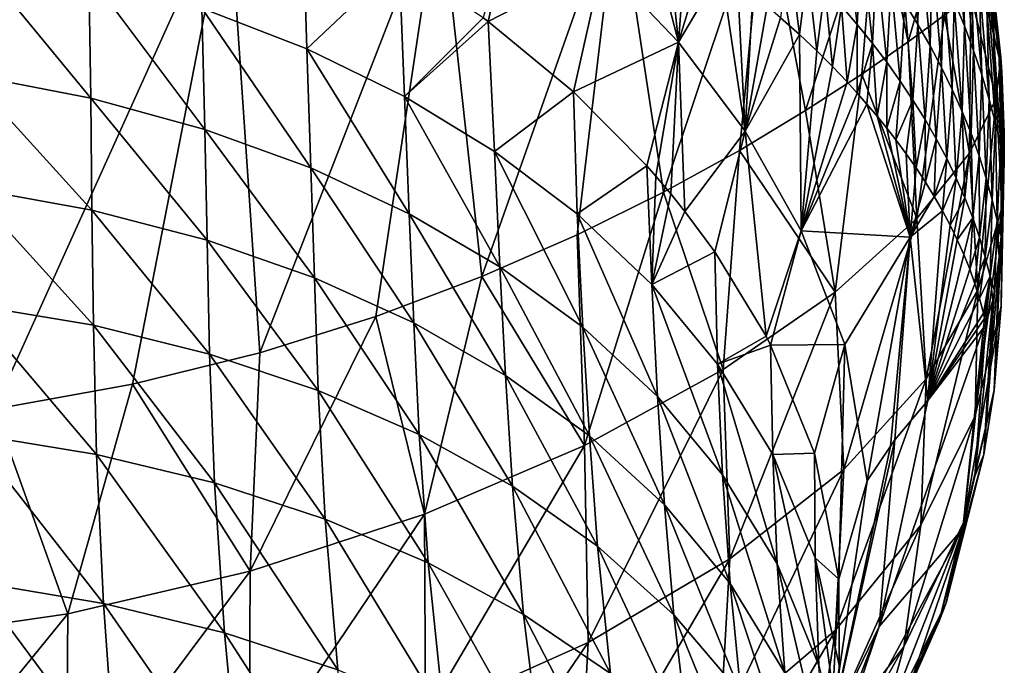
# Model space of a CAD drawing. Header units: millimetres. Extents: x -110 to 119, y -127 to 212.
# Tile 18 of 186: x 3.9 to 15.69, y -60.19 to -52.46. Entities that reach past the tile are written whole.
import ezdxf

# ---------------------------------------------------------------- set-up
doc = ezdxf.new("R2010")
doc.units = ezdxf.units.MM
doc.header["$LTSCALE"] = 26.699852
for name, color, linetype in [('100', 7, 'CONTINUOUS'), ('102', 7, 'CONTINUOUS'), ('103', 7, 'CONTINUOUS'), ('96', 7, 'CONTINUOUS'), ('97', 7, 'CONTINUOUS'), ('98', 7, 'CONTINUOUS'), ('99', 7, 'CONTINUOUS')]:
    doc.layers.add(name, color=color, linetype=linetype)

msp = doc.modelspace()

# ---------------------------------------------------------------- linework, layer by layer
at = {"layer": '100', "color": 7, "linetype": 'CONTINUOUS', "true_color": 0xa2afbf}
for points in [[(15.091, -52.24, 3.965), (15.211, -52.532, 3.54), (15.056, -51.024, 3.25), (15.091, -52.24, 3.965)], [(15.056, -51.024, 3.25), (15.211, -52.532, 3.54), (15.176, -51.345, 2.842), (15.056, -51.024, 3.25)], [(14.499, -52.261, 6.716), (14.655, -52.516, 6.279), (14.521, -51.101, 5.659), (14.499, -52.261, 6.716)], [(14.521, -51.101, 5.659), (14.655, -52.516, 6.279), (14.676, -51.381, 5.237), (14.521, -51.101, 5.659)], [(13.739, -52.297, 9.763), (13.929, -52.518, 9.318), (13.786, -51.266, 8.443), (13.739, -52.297, 9.763)], [(13.786, -51.266, 8.443), (13.929, -52.518, 9.318), (13.979, -51.511, 8.015), (13.786, -51.266, 8.443)], [(14.655, -52.516, 6.279), (14.801, -52.773, 5.84), (14.676, -51.381, 5.237), (14.655, -52.516, 6.279)], [(14.676, -51.381, 5.237), (14.801, -52.773, 5.84), (14.824, -51.665, 4.813), (14.676, -51.381, 5.237)], [(15.211, -52.532, 3.54), (15.321, -52.826, 3.114), (15.176, -51.345, 2.842), (15.211, -52.532, 3.54)], [(15.176, -51.345, 2.842), (15.321, -52.826, 3.114), (15.288, -51.669, 2.434), (15.176, -51.345, 2.842)], [(15.481, -52.316, 1.609), (15.561, -52.63, 1.185), (15.403, -51.31, 1.159), (15.481, -52.316, 1.609)], [(15.403, -51.31, 1.159), (15.561, -52.63, 1.185), (15.476, -51.628, 0.763), (15.403, -51.31, 1.159)], [(13.929, -52.518, 9.318), (14.11, -52.742, 8.871), (13.979, -51.511, 8.015), (13.929, -52.518, 9.318)], [(13.979, -51.511, 8.015), (14.11, -52.742, 8.871), (14.161, -51.759, 7.584), (13.979, -51.511, 8.015)], [(15.561, -52.63, 1.185), (15.626, -52.917, 0.739), (15.476, -51.628, 0.763), (15.561, -52.63, 1.185)], [(15.476, -51.628, 0.763), (15.626, -52.917, 0.739), (15.526, -51.868, 0.381), (15.476, -51.628, 0.763)], [(13.011, -52.435, 12.672), (13.237, -52.637, 12.192), (13.115, -51.644, 11.077), (13.011, -52.435, 12.672)], [(13.115, -51.644, 11.077), (13.237, -52.637, 12.192), (13.332, -51.859, 10.642), (13.115, -51.644, 11.077)], [(14.801, -52.773, 5.84), (14.939, -53.032, 5.401), (14.824, -51.665, 4.813), (14.801, -52.773, 5.84)], [(14.824, -51.665, 4.813), (14.939, -53.032, 5.401), (14.962, -51.951, 4.389), (14.824, -51.665, 4.813)], [(15.321, -52.826, 3.114), (15.42, -53.12, 2.687), (15.288, -51.669, 2.434), (15.321, -52.826, 3.114)], [(15.288, -51.669, 2.434), (15.42, -53.12, 2.687), (15.39, -51.994, 2.024), (15.288, -51.669, 2.434)], [(13.237, -52.637, 12.192), (13.444, -52.833, 11.728), (13.332, -51.859, 10.642), (13.237, -52.637, 12.192)], [(13.332, -51.859, 10.642), (13.444, -52.833, 11.728), (13.541, -52.077, 10.204), (13.332, -51.859, 10.642)], [(14.11, -52.742, 8.871), (14.281, -52.967, 8.421), (14.161, -51.759, 7.584), (14.11, -52.742, 8.871)], [(14.161, -51.759, 7.584), (14.281, -52.967, 8.421), (14.335, -52.009, 7.151), (14.161, -51.759, 7.584)], [(15.626, -52.917, 0.739), (15.661, -53.082, 0.229), (15.526, -51.868, 0.381), (15.626, -52.917, 0.739)], [(15.526, -51.868, 0.381), (15.661, -53.082, 0.229), (15.649, -52.906, 0.164), (15.526, -51.868, 0.381)], [(15.546, -51.967), (15.526, -51.868, 0.381), (15.649, -52.906, 0.164), (15.546, -51.967)], [(14.939, -53.032, 5.401), (15.066, -53.294, 4.96), (14.962, -51.951, 4.389), (14.939, -53.032, 5.401)], [(14.962, -51.951, 4.389), (15.066, -53.294, 4.96), (15.091, -52.24, 3.965), (14.962, -51.951, 4.389)], [(13.444, -52.833, 11.728), (13.632, -53.021, 11.282), (13.541, -52.077, 10.204), (13.444, -52.833, 11.728)], [(13.541, -52.077, 10.204), (13.632, -53.021, 11.282), (13.739, -52.297, 9.763), (13.541, -52.077, 10.204)], [(14.281, -52.967, 8.421), (14.443, -53.194, 7.969), (14.335, -52.009, 7.151), (14.281, -52.967, 8.421)], [(14.335, -52.009, 7.151), (14.443, -53.194, 7.969), (14.499, -52.261, 6.716), (14.335, -52.009, 7.151)], [(15.42, -53.12, 2.687), (15.509, -53.413, 2.255), (15.39, -51.994, 2.024), (15.42, -53.12, 2.687)], [(15.39, -51.994, 2.024), (15.509, -53.413, 2.255), (15.481, -52.316, 1.609), (15.39, -51.994, 2.024)], [(13.632, -53.021, 11.282), (13.806, -53.204, 10.847), (13.739, -52.297, 9.763), (13.632, -53.021, 11.282)], [(13.739, -52.297, 9.763), (13.806, -53.204, 10.847), (13.929, -52.518, 9.318), (13.739, -52.297, 9.763)], [(14.443, -53.194, 7.969), (14.596, -53.422, 7.514), (14.499, -52.261, 6.716), (14.443, -53.194, 7.969)], [(14.499, -52.261, 6.716), (14.596, -53.422, 7.514), (14.655, -52.516, 6.279), (14.499, -52.261, 6.716)], [(15.066, -53.294, 4.96), (15.184, -53.558, 4.518), (15.091, -52.24, 3.965), (15.066, -53.294, 4.96)], [(15.091, -52.24, 3.965), (15.184, -53.558, 4.518), (15.211, -52.532, 3.54), (15.091, -52.24, 3.965)], [(15.509, -53.413, 2.255), (15.585, -53.699, 1.815), (15.481, -52.316, 1.609), (15.509, -53.413, 2.255)], [(15.481, -52.316, 1.609), (15.585, -53.699, 1.815), (15.561, -52.63, 1.185), (15.481, -52.316, 1.609)], [(13.806, -53.204, 10.847), (13.929, -53.339, 10.527), (13.929, -52.518, 9.318), (13.806, -53.204, 10.847)], [(13.929, -52.518, 9.318), (13.929, -53.339, 10.527), (14.11, -52.742, 8.871), (13.929, -52.518, 9.318)], [(14.596, -53.422, 7.514), (14.74, -53.653, 7.058), (14.655, -52.516, 6.279), (14.596, -53.422, 7.514)], [(14.655, -52.516, 6.279), (14.74, -53.653, 7.058), (14.801, -52.773, 5.84), (14.655, -52.516, 6.279)], [(15.184, -53.558, 4.518), (15.291, -53.823, 4.075), (15.211, -52.532, 3.54), (15.184, -53.558, 4.518)], [(15.211, -52.532, 3.54), (15.291, -53.823, 4.075), (15.321, -52.826, 3.114), (15.211, -52.532, 3.54)], [(15.585, -53.699, 1.815), (15.648, -53.966, 1.36), (15.561, -52.63, 1.185), (15.585, -53.699, 1.815)], [(15.561, -52.63, 1.185), (15.648, -53.966, 1.36), (15.626, -52.917, 0.739), (15.561, -52.63, 1.185)], [(13.929, -53.339, 10.527), (14.045, -53.471, 10.214), (14.11, -52.742, 8.871), (13.929, -53.339, 10.527)], [(14.045, -53.471, 10.214), (14.166, -53.613, 9.874), (14.11, -52.742, 8.871), (14.045, -53.471, 10.214)], [(14.11, -52.742, 8.871), (14.166, -53.613, 9.874), (14.281, -52.967, 8.421), (14.11, -52.742, 8.871)], [(14.74, -53.653, 7.058), (14.875, -53.885, 6.6), (14.801, -52.773, 5.84), (14.74, -53.653, 7.058)], [(14.801, -52.773, 5.84), (14.875, -53.885, 6.6), (14.939, -53.032, 5.401), (14.801, -52.773, 5.84)], [(15.291, -53.823, 4.075), (15.387, -54.089, 3.63), (15.321, -52.826, 3.114), (15.291, -53.823, 4.075)], [(15.321, -52.826, 3.114), (15.387, -54.089, 3.63), (15.42, -53.12, 2.687), (15.321, -52.826, 3.114)], [(15.648, -53.966, 1.36), (15.689, -54.134, 0.85), (15.626, -52.917, 0.739), (15.648, -53.966, 1.36)], [(15.626, -52.917, 0.739), (15.689, -54.134, 0.85), (15.689, -53.933, 0.7), (15.626, -52.917, 0.739)], [(15.661, -53.082, 0.229), (15.626, -52.917, 0.739), (15.688, -53.804, 0.612), (15.661, -53.082, 0.229)], [(15.688, -53.804, 0.612), (15.626, -52.917, 0.739), (15.689, -53.933, 0.7), (15.688, -53.804, 0.612)], [(14.166, -53.613, 9.874), (14.281, -53.756, 9.536), (14.281, -52.967, 8.421), (14.166, -53.613, 9.874)], [(14.281, -52.967, 8.421), (14.281, -53.756, 9.536), (14.443, -53.194, 7.969), (14.281, -52.967, 8.421)], [(14.875, -53.885, 6.6), (15, -54.119, 6.141), (14.939, -53.032, 5.401), (14.875, -53.885, 6.6)], [(14.939, -53.032, 5.401), (15, -54.119, 6.141), (15.066, -53.294, 4.96), (14.939, -53.032, 5.401)], [(15.387, -54.089, 3.63), (15.471, -54.355, 3.182), (15.42, -53.12, 2.687), (15.387, -54.089, 3.63)], [(15.42, -53.12, 2.687), (15.471, -54.355, 3.182), (15.509, -53.413, 2.255), (15.42, -53.12, 2.687)], [(14.281, -53.756, 9.536), (14.39, -53.896, 9.204), (14.443, -53.194, 7.969), (14.281, -53.756, 9.536)], [(14.443, -53.194, 7.969), (14.39, -53.896, 9.204), (14.596, -53.422, 7.514), (14.443, -53.194, 7.969)], [(15, -54.119, 6.141), (15.114, -54.355, 5.679), (15.066, -53.294, 4.96), (15, -54.119, 6.141)], [(15.066, -53.294, 4.96), (15.114, -54.355, 5.679), (15.184, -53.558, 4.518), (15.066, -53.294, 4.96)], [(14.39, -53.896, 9.204), (14.514, -54.064, 8.804), (14.596, -53.422, 7.514), (14.39, -53.896, 9.204)], [(14.514, -54.064, 8.804), (14.633, -54.233, 8.402), (14.596, -53.422, 7.514), (14.514, -54.064, 8.804)], [(14.596, -53.422, 7.514), (14.633, -54.233, 8.402), (14.74, -53.653, 7.058), (14.596, -53.422, 7.514)], [(15.471, -54.355, 3.182), (15.544, -54.615, 2.728), (15.509, -53.413, 2.255), (15.471, -54.355, 3.182)], [(15.509, -53.413, 2.255), (15.544, -54.615, 2.728), (15.585, -53.699, 1.815), (15.509, -53.413, 2.255)], [(15.114, -54.355, 5.679), (15.218, -54.591, 5.217), (15.184, -53.558, 4.518), (15.114, -54.355, 5.679)], [(15.184, -53.558, 4.518), (15.218, -54.591, 5.217), (15.291, -53.823, 4.075), (15.184, -53.558, 4.518)], [(14.633, -54.233, 8.402), (14.745, -54.403, 7.999), (14.74, -53.653, 7.058), (14.633, -54.233, 8.402)], [(14.74, -53.653, 7.058), (14.745, -54.403, 7.999), (14.875, -53.885, 6.6), (14.74, -53.653, 7.058)], [(15.544, -54.615, 2.728), (15.605, -54.863, 2.262), (15.585, -53.699, 1.815), (15.544, -54.615, 2.728)], [(15.585, -53.699, 1.815), (15.605, -54.863, 2.262), (15.648, -53.966, 1.36), (15.585, -53.699, 1.815)], [(15.218, -54.591, 5.217), (15.311, -54.829, 4.752), (15.291, -53.823, 4.075), (15.218, -54.591, 5.217)], [(15.291, -53.823, 4.075), (15.311, -54.829, 4.752), (15.387, -54.089, 3.63), (15.291, -53.823, 4.075)], [(14.745, -54.403, 7.999), (14.851, -54.574, 7.593), (14.875, -53.885, 6.6), (14.745, -54.403, 7.999)], [(14.875, -53.885, 6.6), (14.851, -54.574, 7.593), (15, -54.119, 6.141), (14.875, -53.885, 6.6)], [(15.605, -54.863, 2.262), (15.65, -55.052, 1.767), (15.648, -53.966, 1.36), (15.605, -54.863, 2.262)], [(15.648, -53.966, 1.36), (15.65, -55.052, 1.767), (15.66, -54.917, 1.603), (15.648, -53.966, 1.36)], [(15.689, -54.134, 0.85), (15.648, -53.966, 1.36), (15.677, -54.61, 1.272), (15.689, -54.134, 0.85)], [(15.677, -54.61, 1.272), (15.648, -53.966, 1.36), (15.66, -54.917, 1.603), (15.677, -54.61, 1.272)], [(15.311, -54.829, 4.752), (15.392, -55.066, 4.285), (15.387, -54.089, 3.63), (15.311, -54.829, 4.752)], [(15.387, -54.089, 3.63), (15.392, -55.066, 4.285), (15.471, -54.355, 3.182), (15.387, -54.089, 3.63)], [(14.851, -54.574, 7.593), (14.95, -54.747, 7.183), (15, -54.119, 6.141), (14.851, -54.574, 7.593)], [(15, -54.119, 6.141), (14.95, -54.747, 7.183), (15.114, -54.355, 5.679), (15, -54.119, 6.141)], [(14.95, -54.747, 7.183), (15.042, -54.92, 6.77), (15.114, -54.355, 5.679), (14.95, -54.747, 7.183)], [(15.114, -54.355, 5.679), (15.042, -54.92, 6.77), (15.218, -54.591, 5.217), (15.114, -54.355, 5.679)], [(15.392, -55.066, 4.285), (15.462, -55.301, 3.815), (15.471, -54.355, 3.182), (15.392, -55.066, 4.285)], [(15.471, -54.355, 3.182), (15.462, -55.301, 3.815), (15.544, -54.615, 2.728), (15.471, -54.355, 3.182)], [(15.042, -54.92, 6.77), (15.127, -55.094, 6.357), (15.218, -54.591, 5.217), (15.042, -54.92, 6.77)], [(15.218, -54.591, 5.217), (15.127, -55.094, 6.357), (15.311, -54.829, 4.752), (15.218, -54.591, 5.217)], [(15.462, -55.301, 3.815), (15.521, -55.53, 3.338), (15.544, -54.615, 2.728), (15.462, -55.301, 3.815)], [(15.544, -54.615, 2.728), (15.521, -55.53, 3.338), (15.605, -54.863, 2.262), (15.544, -54.615, 2.728)], [(15.127, -55.094, 6.357), (15.205, -55.269, 5.94), (15.311, -54.829, 4.752), (15.127, -55.094, 6.357)], [(15.205, -55.269, 5.94), (15.275, -55.445, 5.524), (15.311, -54.829, 4.752), (15.205, -55.269, 5.94)], [(15.311, -54.829, 4.752), (15.275, -55.445, 5.524), (15.392, -55.066, 4.285), (15.311, -54.829, 4.752)], [(15.521, -55.53, 3.338), (15.573, -55.702, 2.789), (15.605, -54.863, 2.262), (15.521, -55.53, 3.338)], [(15.626, -55.307, 2.113), (15.605, -54.863, 2.262), (15.573, -55.702, 2.789), (15.626, -55.307, 2.113)], [(15.65, -55.052, 1.767), (15.605, -54.863, 2.262), (15.626, -55.307, 2.113), (15.65, -55.052, 1.767)], [(15.275, -55.445, 5.524), (15.337, -55.62, 5.11), (15.392, -55.066, 4.285), (15.275, -55.445, 5.524)], [(15.392, -55.066, 4.285), (15.337, -55.62, 5.11), (15.462, -55.301, 3.815), (15.392, -55.066, 4.285)], [(15.337, -55.62, 5.11), (15.392, -55.796, 4.696), (15.462, -55.301, 3.815), (15.337, -55.62, 5.11)], [(15.462, -55.301, 3.815), (15.392, -55.796, 4.696), (15.521, -55.53, 3.338), (15.462, -55.301, 3.815)], [(15.392, -55.796, 4.696), (15.439, -55.971, 4.279), (15.521, -55.53, 3.338), (15.392, -55.796, 4.696)], [(15.439, -55.971, 4.279), (15.454, -56.034, 4.13), (15.521, -55.53, 3.338), (15.439, -55.971, 4.279)], [(15.454, -56.034, 4.13), (15.469, -56.096, 3.979), (15.521, -55.53, 3.338), (15.454, -56.034, 4.13)], [(15.521, -55.53, 3.338), (15.469, -56.096, 3.979), (15.551, -55.819, 3.045), (15.521, -55.53, 3.338)], [(15.573, -55.702, 2.789), (15.521, -55.53, 3.338), (15.551, -55.819, 3.045), (15.573, -55.702, 2.789)]]:
    msp.add_3dface(points, dxfattribs=at)
at = {"layer": '102', "color": 7, "linetype": 'CONTINUOUS', "true_color": 0xa2afbf}
for points in [[(15.546, -51.967), (15.591, -53.403, -1.834), (15.481, -52.018, -1.599), (15.546, -51.967)], [(15.546, -51.967), (15.649, -52.906, 0.164), (15.591, -53.403, -1.834), (15.546, -51.967)], [(15.481, -52.018, -1.599), (15.591, -53.403, -1.834), (15.29, -52.167, -3.136), (15.481, -52.018, -1.599)], [(15.29, -52.167, -3.136), (15.273, -54.055, -3.884), (14.975, -52.406, -4.589), (15.29, -52.167, -3.136)], [(15.591, -53.403, -1.834), (15.273, -54.055, -3.884), (15.29, -52.167, -3.136), (15.591, -53.403, -1.834)], [(14.975, -52.406, -4.589), (14.642, -54.839, -5.918), (14.539, -52.724, -5.963), (14.975, -52.406, -4.589)], [(15.273, -54.055, -3.884), (14.642, -54.839, -5.918), (14.975, -52.406, -4.589), (15.273, -54.055, -3.884)], [(14.539, -52.724, -5.963), (14.642, -54.839, -5.918), (13.984, -53.109, -7.246), (14.539, -52.724, -5.963)], [(15.591, -53.403, -1.834), (15.649, -52.906, 0.164), (15.663, -54.7, -1.103), (15.591, -53.403, -1.834)], [(15.649, -52.906, 0.164), (15.661, -53.082, 0.229), (15.663, -54.7, -1.103), (15.649, -52.906, 0.164)], [(13.984, -53.109, -7.246), (13.663, -55.72, -7.843), (13.311, -53.546, -8.437), (13.984, -53.109, -7.246)], [(14.642, -54.839, -5.918), (13.663, -55.72, -7.843), (13.984, -53.109, -7.246), (14.642, -54.839, -5.918)], [(15.661, -53.082, 0.229), (15.688, -53.804, 0.612), (15.663, -54.7, -1.103), (15.661, -53.082, 0.229)], [(15.273, -54.055, -3.884), (15.591, -53.403, -1.834), (15.373, -55.696, -2.954), (15.273, -54.055, -3.884)], [(15.373, -55.696, -2.954), (15.591, -53.403, -1.834), (15.663, -54.7, -1.103), (15.373, -55.696, -2.954)], [(13.311, -53.546, -8.437), (13.663, -55.72, -7.843), (12.52, -54.023, -9.526), (13.311, -53.546, -8.437)], [(15.688, -53.804, 0.612), (15.689, -53.933, 0.7), (15.65, -55.887, -0.1), (15.688, -53.804, 0.612)], [(15.663, -54.7, -1.103), (15.688, -53.804, 0.612), (15.65, -55.887, -0.1), (15.663, -54.7, -1.103)], [(15.689, -53.933, 0.7), (15.689, -54.134, 0.85), (15.65, -55.887, -0.1), (15.689, -53.933, 0.7)], [(12.52, -54.023, -9.526), (12.325, -56.647, -9.56), (11.608, -54.525, -10.516), (12.52, -54.023, -9.526)], [(13.663, -55.72, -7.843), (12.325, -56.647, -9.56), (12.52, -54.023, -9.526), (13.663, -55.72, -7.843)], [(14.642, -54.839, -5.918), (15.273, -54.055, -3.884), (14.755, -56.757, -4.861), (14.642, -54.839, -5.918)], [(14.755, -56.757, -4.861), (15.273, -54.055, -3.884), (15.373, -55.696, -2.954), (14.755, -56.757, -4.861)], [(15.689, -54.134, 0.85), (15.677, -54.61, 1.272), (15.65, -55.887, -0.1), (15.689, -54.134, 0.85)], [(11.608, -54.525, -10.516), (10.664, -57.554, -10.991), (10.577, -55.035, -11.398), (11.608, -54.525, -10.516)], [(12.325, -56.647, -9.56), (10.664, -57.554, -10.991), (11.608, -54.525, -10.516), (12.325, -56.647, -9.56)], [(15.677, -54.61, 1.272), (15.66, -54.917, 1.603), (15.57, -56.892, 1.108), (15.677, -54.61, 1.272)], [(15.65, -55.887, -0.1), (15.677, -54.61, 1.272), (15.57, -56.892, 1.108), (15.65, -55.887, -0.1)], [(15.373, -55.696, -2.954), (15.663, -54.7, -1.103), (15.341, -57.2, -1.69), (15.373, -55.696, -2.954)], [(15.341, -57.2, -1.69), (15.663, -54.7, -1.103), (15.65, -55.887, -0.1), (15.341, -57.2, -1.69)], [(13.663, -55.72, -7.843), (14.642, -54.839, -5.918), (13.768, -57.844, -6.712), (13.663, -55.72, -7.843)], [(13.768, -57.844, -6.712), (14.642, -54.839, -5.918), (14.755, -56.757, -4.861), (13.768, -57.844, -6.712)], [(15.66, -54.917, 1.603), (15.65, -55.052, 1.767), (15.57, -56.892, 1.108), (15.66, -54.917, 1.603)], [(10.577, -55.035, -11.398), (10.664, -57.554, -10.991), (9.433, -55.534, -12.166), (10.577, -55.035, -11.398)], [(15.65, -55.052, 1.767), (15.626, -55.307, 2.113), (15.57, -56.892, 1.108), (15.65, -55.052, 1.767)], [(15.626, -55.307, 2.113), (15.573, -55.702, 2.789), (15.443, -57.662, 2.432), (15.626, -55.307, 2.113)], [(15.57, -56.892, 1.108), (15.626, -55.307, 2.113), (15.443, -57.662, 2.432), (15.57, -56.892, 1.108)], [(9.433, -55.534, -12.166), (8.748, -58.376, -12.094), (8.166, -56.01, -12.822), (9.433, -55.534, -12.166)], [(10.664, -57.554, -10.991), (8.748, -58.376, -12.094), (9.433, -55.534, -12.166), (10.664, -57.554, -10.991)], [(12.325, -56.647, -9.56), (13.663, -55.72, -7.843), (12.404, -58.913, -8.386), (12.325, -56.647, -9.56)], [(12.404, -58.913, -8.386), (13.663, -55.72, -7.843), (13.768, -57.844, -6.712), (12.404, -58.913, -8.386)], [(14.755, -56.757, -4.861), (15.373, -55.696, -2.954), (14.69, -58.508, -3.398), (14.755, -56.757, -4.861)], [(14.69, -58.508, -3.398), (15.373, -55.696, -2.954), (15.341, -57.2, -1.69), (14.69, -58.508, -3.398)], [(15.573, -55.702, 2.789), (15.551, -55.819, 3.045), (15.443, -57.662, 2.432), (15.573, -55.702, 2.789)], [(15.469, -56.096, 3.979), (15.336, -57.922, 3.822), (15.551, -55.819, 3.045), (15.469, -56.096, 3.979)], [(15.551, -55.819, 3.045), (15.336, -57.922, 3.822), (15.443, -57.662, 2.432), (15.551, -55.819, 3.045)], [(15.341, -57.2, -1.69), (15.65, -55.887, -0.1), (15.203, -58.469, -0.17), (15.341, -57.2, -1.69)], [(15.203, -58.469, -0.17), (15.65, -55.887, -0.1), (15.57, -56.892, 1.108), (15.203, -58.469, -0.17)], [(8.748, -58.376, -12.094), (6.661, -59.061, -12.87), (8.166, -56.01, -12.822), (8.748, -58.376, -12.094)], [(8.166, -56.01, -12.822), (6.661, -59.061, -12.87), (6.777, -56.445, -13.361), (8.166, -56.01, -12.822)], [(6.777, -56.445, -13.361), (6.661, -59.061, -12.87), (5.25, -56.823, -13.789), (6.777, -56.445, -13.361)], [(10.664, -57.554, -10.991), (12.325, -56.647, -9.56), (10.709, -59.912, -9.791), (10.664, -57.554, -10.991)], [(10.709, -59.912, -9.791), (12.325, -56.647, -9.56), (12.404, -58.913, -8.386), (10.709, -59.912, -9.791)], [(13.768, -57.844, -6.712), (14.755, -56.757, -4.861), (13.67, -59.767, -5.093), (13.768, -57.844, -6.712)], [(13.67, -59.767, -5.093), (14.755, -56.757, -4.861), (14.69, -58.508, -3.398), (13.67, -59.767, -5.093)], [(5.25, -56.823, -13.789), (4.476, -59.571, -13.365), (3.594, -57.12, -14.098), (5.25, -56.823, -13.789)], [(6.661, -59.061, -12.87), (4.476, -59.571, -13.365), (5.25, -56.823, -13.789), (6.661, -59.061, -12.87)], [(15.203, -58.469, -0.17), (15.57, -56.892, 1.108), (14.992, -59.438, 1.492), (15.203, -58.469, -0.17)], [(14.992, -59.438, 1.492), (15.57, -56.892, 1.108), (15.443, -57.662, 2.432), (14.992, -59.438, 1.492)], [(4.476, -59.571, -13.365), (2.244, -59.893, -13.625), (3.594, -57.12, -14.098), (4.476, -59.571, -13.365)], [(14.69, -58.508, -3.398), (15.341, -57.2, -1.69), (14.487, -59.967, -1.62), (14.69, -58.508, -3.398)], [(14.487, -59.967, -1.62), (15.341, -57.2, -1.69), (15.203, -58.469, -0.17), (14.487, -59.967, -1.62)], [(8.748, -58.376, -12.094), (10.664, -57.554, -10.991), (8.76, -60.788, -10.876), (8.748, -58.376, -12.094)], [(8.76, -60.788, -10.876), (10.664, -57.554, -10.991), (10.709, -59.912, -9.791), (8.76, -60.788, -10.876)], [(15.336, -57.922, 3.822), (14.908, -59.658, 3.342), (15.443, -57.662, 2.432), (15.336, -57.922, 3.822)], [(14.908, -59.658, 3.342), (14.992, -59.438, 1.492), (15.443, -57.662, 2.432), (14.908, -59.658, 3.342)], [(12.404, -58.913, -8.386), (13.768, -57.844, -6.712), (12.289, -60.944, -6.652), (12.404, -58.913, -8.386)], [(12.289, -60.944, -6.652), (13.768, -57.844, -6.712), (13.67, -59.767, -5.093), (12.289, -60.944, -6.652)], [(6.661, -59.061, -12.87), (8.748, -58.376, -12.094), (6.65, -61.495, -11.639), (6.661, -59.061, -12.87)], [(6.65, -61.495, -11.639), (8.748, -58.376, -12.094), (8.76, -60.788, -10.876), (6.65, -61.495, -11.639)], [(14.487, -59.967, -1.62), (15.203, -58.469, -0.17), (14.191, -61.057, 0.327), (14.487, -59.967, -1.62)], [(14.191, -61.057, 0.327), (15.203, -58.469, -0.17), (14.992, -59.438, 1.492), (14.191, -61.057, 0.327)], [(13.67, -59.767, -5.093), (14.69, -58.508, -3.398), (13.419, -61.343, -3.101), (13.67, -59.767, -5.093)], [(13.419, -61.343, -3.101), (14.69, -58.508, -3.398), (14.487, -59.967, -1.62), (13.419, -61.343, -3.101)], [(10.709, -59.912, -9.791), (12.404, -58.913, -8.386), (10.597, -62.004, -7.983), (10.709, -59.912, -9.791)], [(10.597, -62.004, -7.983), (12.404, -58.913, -8.386), (12.289, -60.944, -6.652), (10.597, -62.004, -7.983)], [(4.476, -59.571, -13.365), (6.661, -59.061, -12.87), (4.457, -62.008, -12.124), (4.476, -59.571, -13.365)], [(4.457, -62.008, -12.124), (6.661, -59.061, -12.87), (6.65, -61.495, -11.639), (4.457, -62.008, -12.124)], [(14.908, -59.658, 3.342), (14.122, -61.34, 2.533), (14.992, -59.438, 1.492), (14.908, -59.658, 3.342)], [(14.122, -61.34, 2.533), (14.191, -61.057, 0.327), (14.992, -59.438, 1.492), (14.122, -61.34, 2.533)], [(2.244, -59.893, -13.625), (4.476, -59.571, -13.365), (2.229, -62.322, -12.376), (2.244, -59.893, -13.625)], [(2.229, -62.322, -12.376), (4.476, -59.571, -13.365), (4.457, -62.008, -12.124), (2.229, -62.322, -12.376)], [(12.289, -60.944, -6.652), (13.67, -59.767, -5.093), (12.029, -62.58, -4.495), (12.289, -60.944, -6.652)], [(12.029, -62.58, -4.495), (13.67, -59.767, -5.093), (13.419, -61.343, -3.101), (12.029, -62.58, -4.495)], [(8.76, -60.788, -10.876), (10.709, -59.912, -9.791), (8.665, -62.906, -9.033), (8.76, -60.788, -10.876)], [(8.665, -62.906, -9.033), (10.709, -59.912, -9.791), (10.597, -62.004, -7.983), (8.665, -62.906, -9.033)], [(13.419, -61.343, -3.101), (14.487, -59.967, -1.62), (13.073, -62.484, -0.916), (13.419, -61.343, -3.101)], [(13.073, -62.484, -0.916), (14.487, -59.967, -1.62), (14.191, -61.057, 0.327), (13.073, -62.484, -0.916)]]:
    msp.add_3dface(points, dxfattribs=at)
at = {"layer": '103', "color": 7, "linetype": 'CONTINUOUS', "true_color": 0xa2afbf}
for points in [[(3.594, -57.12, -14.098), (3.451, -50.915, -14.266), (6.402, -50.915, -13.473), (3.594, -57.12, -14.098)], [(5.25, -56.823, -13.789), (3.594, -57.12, -14.098), (6.402, -50.915, -13.473), (5.25, -56.823, -13.789)], [(6.777, -56.445, -13.361), (5.25, -56.823, -13.789), (6.402, -50.915, -13.473), (6.777, -56.445, -13.361)], [(6.777, -56.445, -13.361), (6.402, -50.915, -13.473), (8.928, -50.915, -12.256), (6.777, -56.445, -13.361)], [(8.166, -56.01, -12.822), (6.777, -56.445, -13.361), (8.928, -50.915, -12.256), (8.166, -56.01, -12.822)], [(9.433, -55.534, -12.166), (8.166, -56.01, -12.822), (8.928, -50.915, -12.256), (9.433, -55.534, -12.166)], [(9.433, -55.534, -12.166), (8.928, -50.915, -12.256), (11.061, -50.915, -10.645), (9.433, -55.534, -12.166)], [(10.577, -55.035, -11.398), (9.433, -55.534, -12.166), (11.061, -50.915, -10.645), (10.577, -55.035, -11.398)], [(11.608, -54.525, -10.516), (10.577, -55.035, -11.398), (11.061, -50.915, -10.645), (11.608, -54.525, -10.516)], [(11.608, -54.525, -10.516), (11.061, -50.915, -10.645), (12.813, -50.915, -8.653), (11.608, -54.525, -10.516)], [(12.52, -54.023, -9.526), (11.608, -54.525, -10.516), (12.813, -50.915, -8.653), (12.52, -54.023, -9.526)], [(13.311, -53.546, -8.437), (12.52, -54.023, -9.526), (12.813, -50.915, -8.653), (13.311, -53.546, -8.437)], [(13.311, -53.546, -8.437), (12.813, -50.915, -8.653), (14.158, -50.915, -6.255), (13.311, -53.546, -8.437)], [(13.984, -53.109, -7.246), (13.311, -53.546, -8.437), (14.158, -50.915, -6.255), (13.984, -53.109, -7.246)], [(14.539, -52.724, -5.963), (13.984, -53.109, -7.246), (14.158, -50.915, -6.255), (14.539, -52.724, -5.963)], [(14.539, -52.724, -5.963), (14.158, -50.915, -6.255), (15.053, -50.915, -3.406), (14.539, -52.724, -5.963)], [(14.975, -52.406, -4.589), (14.539, -52.724, -5.963), (15.053, -50.915, -3.406), (14.975, -52.406, -4.589)]]:
    msp.add_3dface(points, dxfattribs=at)
at = {"layer": '96', "color": 7, "linetype": 'CONTINUOUS', "true_color": 0xa2afbf}
for points in [[(15.44, -56.147, 4.289), (15.194, -58.549, 4.118), (15.469, -56.096, 3.979), (15.44, -56.147, 4.289)], [(15.469, -56.096, 3.979), (15.194, -58.549, 4.118), (15.336, -57.922, 3.822), (15.469, -56.096, 3.979)], [(15.194, -58.549, 4.118), (15.44, -56.147, 4.289), (14.192, -59.721, 11.911), (15.194, -58.549, 4.118)], [(14.192, -59.721, 11.911), (15.44, -56.147, 4.289), (14.772, -57.017, 9.613), (14.192, -59.721, 11.911)], [(14.379, -57.49, 12.391), (14.192, -59.721, 11.911), (14.772, -57.017, 9.613), (14.379, -57.49, 12.391)], [(14.192, -59.721, 11.911), (14.379, -57.49, 12.391), (13.617, -60.909, 19.767), (14.192, -59.721, 11.911)], [(13.617, -60.909, 19.767), (14.379, -57.49, 12.391), (14.325, -57.562, 12.797), (13.617, -60.909, 19.767)], [(14.046, -57.98, 15.049), (13.617, -60.909, 19.767), (14.325, -57.562, 12.797), (14.046, -57.98, 15.049)], [(13.709, -59.154, 20.411), (13.617, -60.909, 19.767), (14.046, -57.98, 15.049), (13.709, -59.154, 20.411)], [(15.336, -57.922, 3.822), (15.194, -58.549, 4.118), (14.908, -59.658, 3.342), (15.336, -57.922, 3.822)], [(14.52, -60.539, 3.996), (15.194, -58.549, 4.118), (13.569, -61.556, 11.548), (14.52, -60.539, 3.996)], [(13.569, -61.556, 11.548), (15.194, -58.549, 4.118), (14.192, -59.721, 11.911), (13.569, -61.556, 11.548)], [(15.194, -58.549, 4.118), (14.52, -60.539, 3.996), (14.908, -59.658, 3.342), (15.194, -58.549, 4.118)], [(13.569, -61.556, 11.548), (14.192, -59.721, 11.911), (13.098, -62.56, 19.161), (13.569, -61.556, 11.548)], [(13.098, -62.56, 19.161), (14.192, -59.721, 11.911), (13.183, -62.361, 19.234), (13.098, -62.56, 19.161)], [(13.183, -62.361, 19.234), (14.192, -59.721, 11.911), (13.617, -60.909, 19.767), (13.183, -62.361, 19.234)], [(14.908, -59.658, 3.342), (14.52, -60.539, 3.996), (14.122, -61.34, 2.533), (14.908, -59.658, 3.342)]]:
    msp.add_3dface(points, dxfattribs=at)
at = {"layer": '97', "color": 7, "linetype": 'CONTINUOUS', "true_color": 0xa2afbf}
for points in [[(7.285, -51.114, 23.358), (6.08, -52.319, 28.334), (7.338, -52.807, 28.144), (7.285, -51.114, 23.358)], [(7.285, -51.114, 23.358), (7.338, -52.807, 28.144), (8.446, -51.761, 23.121), (7.285, -51.114, 23.358)], [(3.277, -51.608, 28.615), (3.286, -53.114, 33.675), (4.751, -53.398, 33.552), (3.277, -51.608, 28.615)], [(4.728, -51.918, 28.492), (3.277, -51.608, 28.615), (4.751, -53.398, 33.552), (4.728, -51.918, 28.492)], [(8.446, -51.761, 23.121), (7.338, -52.807, 28.144), (8.506, -53.38, 27.919), (8.446, -51.761, 23.121)], [(8.446, -51.761, 23.121), (8.506, -53.38, 27.919), (9.448, -52.436, 22.873), (8.446, -51.761, 23.121)], [(4.728, -51.918, 28.492), (4.751, -53.398, 33.552), (6.116, -53.772, 33.393), (4.728, -51.918, 28.492)], [(6.08, -52.319, 28.334), (4.728, -51.918, 28.492), (6.116, -53.772, 33.393), (6.08, -52.319, 28.334)], [(6.08, -52.319, 28.334), (6.116, -53.772, 33.393), (7.387, -54.234, 33.202), (6.08, -52.319, 28.334)], [(7.338, -52.807, 28.144), (6.08, -52.319, 28.334), (7.387, -54.234, 33.202), (7.338, -52.807, 28.144)], [(9.448, -52.436, 22.873), (8.506, -53.38, 27.919), (9.51, -52.482, 22.856), (9.448, -52.436, 22.873)], [(9.51, -52.482, 22.856), (8.506, -53.38, 27.919), (9.585, -54.038, 27.66), (9.51, -52.482, 22.856)], [(9.51, -52.482, 22.856), (9.585, -54.038, 27.66), (10.533, -53.324, 22.548), (9.51, -52.482, 22.856)], [(7.338, -52.807, 28.144), (7.387, -54.234, 33.202), (8.565, -54.782, 32.972), (7.338, -52.807, 28.144)], [(8.506, -53.38, 27.919), (7.338, -52.807, 28.144), (8.565, -54.782, 32.972), (8.506, -53.38, 27.919)], [(3.286, -53.114, 33.675), (3.29, -54.472, 38.737), (4.766, -54.74, 38.596), (3.286, -53.114, 33.675)], [(4.751, -53.398, 33.552), (3.286, -53.114, 33.675), (4.766, -54.74, 38.596), (4.751, -53.398, 33.552)], [(4.751, -53.398, 33.552), (4.766, -54.74, 38.596), (6.144, -55.1, 38.421), (4.751, -53.398, 33.552)], [(6.116, -53.772, 33.393), (4.751, -53.398, 33.552), (6.144, -55.1, 38.421), (6.116, -53.772, 33.393)], [(8.506, -53.38, 27.919), (8.565, -54.782, 32.972), (9.651, -55.416, 32.703), (8.506, -53.38, 27.919)], [(9.585, -54.038, 27.66), (8.506, -53.38, 27.919), (9.651, -55.416, 32.703), (9.585, -54.038, 27.66)], [(10.533, -53.324, 22.548), (9.585, -54.038, 27.66), (10.575, -54.784, 27.365), (10.533, -53.324, 22.548)], [(10.533, -53.324, 22.548), (10.575, -54.784, 27.365), (11.409, -54.208, 22.224), (10.533, -53.324, 22.548)], [(6.116, -53.772, 33.393), (6.144, -55.1, 38.421), (7.429, -55.55, 38.215), (6.116, -53.772, 33.393)], [(7.387, -54.234, 33.202), (6.116, -53.772, 33.393), (7.429, -55.55, 38.215), (7.387, -54.234, 33.202)], [(9.585, -54.038, 27.66), (9.651, -55.416, 32.703), (10.644, -56.141, 32.394), (9.585, -54.038, 27.66)], [(10.575, -54.784, 27.365), (9.585, -54.038, 27.66), (10.644, -56.141, 32.394), (10.575, -54.784, 27.365)], [(10.575, -54.784, 27.365), (11.468, -55.627, 27.035), (11.409, -54.208, 22.224), (10.575, -54.784, 27.365)], [(11.468, -55.627, 27.035), (11.517, -54.331, 22.179), (11.409, -54.208, 22.224), (11.468, -55.627, 27.035)], [(7.387, -54.234, 33.202), (7.429, -55.55, 38.215), (8.621, -56.089, 37.969), (7.387, -54.234, 33.202)], [(8.565, -54.782, 32.972), (7.387, -54.234, 33.202), (8.621, -56.089, 37.969), (8.565, -54.782, 32.972)], [(11.696, -54.542, 22.101), (11.517, -54.331, 22.179), (11.468, -55.627, 27.035), (11.696, -54.542, 22.101)], [(3.29, -54.472, 38.737), (3.295, -55.867, 43.663), (4.783, -56.117, 43.495), (3.29, -54.472, 38.737)], [(4.766, -54.74, 38.596), (3.29, -54.472, 38.737), (4.783, -56.117, 43.495), (4.766, -54.74, 38.596)], [(11.866, -54.754, 22.024), (11.696, -54.542, 22.101), (11.468, -55.627, 27.035), (11.866, -54.754, 22.024)], [(4.766, -54.74, 38.596), (4.783, -56.117, 43.495), (6.175, -56.461, 43.296), (4.766, -54.74, 38.596)], [(6.144, -55.1, 38.421), (4.766, -54.74, 38.596), (6.175, -56.461, 43.296), (6.144, -55.1, 38.421)], [(8.565, -54.782, 32.972), (8.621, -56.089, 37.969), (9.719, -56.717, 37.681), (8.565, -54.782, 32.972)], [(9.651, -55.416, 32.703), (8.565, -54.782, 32.972), (9.719, -56.717, 37.681), (9.651, -55.416, 32.703)], [(10.575, -54.784, 27.365), (10.644, -56.141, 32.394), (11.536, -56.968, 32.046), (10.575, -54.784, 27.365)], [(10.575, -54.784, 27.365), (11.536, -56.968, 32.046), (11.468, -55.627, 27.035), (10.575, -54.784, 27.365)], [(12.224, -55.238, 21.846), (11.866, -54.754, 22.024), (11.468, -55.627, 27.035), (12.224, -55.238, 21.846)], [(6.144, -55.1, 38.421), (6.175, -56.461, 43.296), (7.476, -56.897, 43.069), (6.144, -55.1, 38.421)], [(7.429, -55.55, 38.215), (6.144, -55.1, 38.421), (7.476, -56.897, 43.069), (7.429, -55.55, 38.215)], [(12.254, -56.581, 26.663), (12.224, -55.238, 21.846), (11.468, -55.627, 27.035), (12.254, -56.581, 26.663)], [(12.224, -55.238, 21.846), (12.254, -56.581, 26.663), (12.838, -56.249, 21.475), (12.224, -55.238, 21.846)], [(9.651, -55.416, 32.703), (9.719, -56.717, 37.681), (10.722, -57.44, 37.35), (9.651, -55.416, 32.703)], [(10.644, -56.141, 32.394), (9.651, -55.416, 32.703), (10.722, -57.44, 37.35), (10.644, -56.141, 32.394)], [(7.429, -55.55, 38.215), (7.476, -56.897, 43.069), (8.685, -57.425, 42.803), (7.429, -55.55, 38.215)], [(8.621, -56.089, 37.969), (7.429, -55.55, 38.215), (8.685, -57.425, 42.803), (8.621, -56.089, 37.969)], [(12.317, -57.907, 31.654), (12.254, -56.581, 26.663), (11.468, -55.627, 27.035), (12.317, -57.907, 31.654)], [(11.536, -56.968, 32.046), (12.317, -57.907, 31.654), (11.468, -55.627, 27.035), (11.536, -56.968, 32.046)], [(3.295, -55.867, 43.663), (3.315, -57.417, 48.707), (4.821, -57.664, 48.565), (3.295, -55.867, 43.663)], [(4.783, -56.117, 43.495), (3.295, -55.867, 43.663), (4.821, -57.664, 48.565), (4.783, -56.117, 43.495)], [(8.621, -56.089, 37.969), (8.685, -57.425, 42.803), (9.8, -58.044, 42.492), (8.621, -56.089, 37.969)], [(9.719, -56.717, 37.681), (8.621, -56.089, 37.969), (9.8, -58.044, 42.492), (9.719, -56.717, 37.681)], [(4.783, -56.117, 43.495), (4.821, -57.664, 48.565), (6.235, -58.004, 48.391), (4.783, -56.117, 43.495)], [(6.175, -56.461, 43.296), (4.783, -56.117, 43.495), (6.235, -58.004, 48.391), (6.175, -56.461, 43.296)], [(10.644, -56.141, 32.394), (10.722, -57.44, 37.35), (11.622, -58.266, 36.981), (10.644, -56.141, 32.394)], [(10.644, -56.141, 32.394), (11.622, -58.266, 36.981), (11.536, -56.968, 32.046), (10.644, -56.141, 32.394)], [(12.838, -56.249, 21.475), (12.254, -56.581, 26.663), (12.892, -56.355, 21.437), (12.838, -56.249, 21.475)], [(6.175, -56.461, 43.296), (6.235, -58.004, 48.391), (7.558, -58.438, 48.189), (6.175, -56.461, 43.296)], [(7.476, -56.897, 43.069), (6.175, -56.461, 43.296), (7.558, -58.438, 48.189), (7.476, -56.897, 43.069)], [(12.892, -56.355, 21.437), (12.254, -56.581, 26.663), (12.917, -57.662, 26.235), (12.892, -56.355, 21.437)], [(12.892, -56.355, 21.437), (12.917, -57.662, 26.235), (13.416, -57.647, 20.963), (12.892, -56.355, 21.437)], [(12.254, -56.581, 26.663), (12.317, -57.907, 31.654), (12.971, -58.974, 31.192), (12.254, -56.581, 26.663)], [(12.917, -57.662, 26.235), (12.254, -56.581, 26.663), (12.971, -58.974, 31.192), (12.917, -57.662, 26.235)], [(9.719, -56.717, 37.681), (9.8, -58.044, 42.492), (10.819, -58.759, 42.139), (9.719, -56.717, 37.681)], [(10.722, -57.44, 37.35), (9.719, -56.717, 37.681), (10.819, -58.759, 42.139), (10.722, -57.44, 37.35)], [(7.476, -56.897, 43.069), (7.558, -58.438, 48.189), (8.791, -58.962, 47.941), (7.476, -56.897, 43.069)], [(8.685, -57.425, 42.803), (7.476, -56.897, 43.069), (8.791, -58.962, 47.941), (8.685, -57.425, 42.803)], [(12.408, -59.208, 36.563), (12.317, -57.907, 31.654), (11.536, -56.968, 32.046), (12.408, -59.208, 36.563)], [(11.622, -58.266, 36.981), (12.408, -59.208, 36.563), (11.536, -56.968, 32.046), (11.622, -58.266, 36.981)], [(3.315, -57.417, 48.707), (3.367, -59.186, 54.001), (4.905, -59.448, 53.937), (3.315, -57.417, 48.707)], [(4.821, -57.664, 48.565), (3.315, -57.417, 48.707), (4.905, -59.448, 53.937), (4.821, -57.664, 48.565)], [(8.685, -57.425, 42.803), (8.791, -58.962, 47.941), (9.931, -59.577, 47.641), (8.685, -57.425, 42.803)], [(9.8, -58.044, 42.492), (8.685, -57.425, 42.803), (9.931, -59.577, 47.641), (9.8, -58.044, 42.492)], [(10.722, -57.44, 37.35), (10.819, -58.759, 42.139), (11.734, -59.582, 41.746), (10.722, -57.44, 37.35)], [(10.722, -57.44, 37.35), (11.734, -59.582, 41.746), (11.622, -58.266, 36.981), (10.722, -57.44, 37.35)], [(4.821, -57.664, 48.565), (4.905, -59.448, 53.937), (6.352, -59.8, 53.834), (4.821, -57.664, 48.565)], [(6.235, -58.004, 48.391), (4.821, -57.664, 48.565), (6.352, -59.8, 53.834), (6.235, -58.004, 48.391)], [(13.416, -57.647, 20.963), (12.917, -57.662, 26.235), (13.424, -58.9, 25.721), (13.416, -57.647, 20.963)], [(12.917, -57.662, 26.235), (12.971, -58.974, 31.192), (13.468, -60.191, 30.618), (12.917, -57.662, 26.235)], [(13.424, -58.9, 25.721), (12.917, -57.662, 26.235), (13.468, -60.191, 30.618), (13.424, -58.9, 25.721)], [(13.424, -58.9, 25.721), (13.709, -59.154, 20.411), (13.416, -57.647, 20.963), (13.424, -58.9, 25.721)], [(12.317, -57.907, 31.654), (12.408, -59.208, 36.563), (13.063, -60.278, 36.066), (12.317, -57.907, 31.654)], [(12.971, -58.974, 31.192), (12.317, -57.907, 31.654), (13.063, -60.278, 36.066), (12.971, -58.974, 31.192)], [(6.235, -58.004, 48.391), (6.352, -59.8, 53.834), (7.711, -60.243, 53.697), (6.235, -58.004, 48.391)], [(7.558, -58.438, 48.189), (6.235, -58.004, 48.391), (7.711, -60.243, 53.697), (7.558, -58.438, 48.189)], [(9.8, -58.044, 42.492), (9.931, -59.577, 47.641), (10.974, -60.287, 47.29), (9.8, -58.044, 42.492)], [(10.819, -58.759, 42.139), (9.8, -58.044, 42.492), (10.974, -60.287, 47.29), (10.819, -58.759, 42.139)], [(12.534, -60.523, 41.303), (12.408, -59.208, 36.563), (11.622, -58.266, 36.981), (12.534, -60.523, 41.303)], [(11.734, -59.582, 41.746), (12.534, -60.523, 41.303), (11.622, -58.266, 36.981), (11.734, -59.582, 41.746)], [(7.558, -58.438, 48.189), (7.711, -60.243, 53.697), (8.979, -60.773, 53.503), (7.558, -58.438, 48.189)], [(8.791, -58.962, 47.941), (7.558, -58.438, 48.189), (8.979, -60.773, 53.503), (8.791, -58.962, 47.941)], [(10.819, -58.759, 42.139), (10.974, -60.287, 47.29), (11.913, -61.106, 46.893), (10.819, -58.759, 42.139)], [(10.819, -58.759, 42.139), (11.913, -61.106, 46.893), (11.734, -59.582, 41.746), (10.819, -58.759, 42.139)], [(13.709, -59.154, 20.411), (13.424, -58.9, 25.721), (13.711, -60.187, 24.51), (13.709, -59.154, 20.411)], [(13.424, -58.9, 25.721), (13.468, -60.191, 30.618), (13.738, -61.235, 28.562), (13.424, -58.9, 25.721)], [(13.711, -60.187, 24.51), (13.424, -58.9, 25.721), (13.738, -61.235, 28.562), (13.711, -60.187, 24.51)], [(8.791, -58.962, 47.941), (8.979, -60.773, 53.503), (10.155, -61.389, 53.246), (8.791, -58.962, 47.941)], [(9.931, -59.577, 47.641), (8.791, -58.962, 47.941), (10.155, -61.389, 53.246), (9.931, -59.577, 47.641)], [(12.971, -58.974, 31.192), (13.063, -60.278, 36.066), (13.559, -61.49, 35.431), (12.971, -58.974, 31.192)], [(13.468, -60.191, 30.618), (12.971, -58.974, 31.192), (13.559, -61.49, 35.431), (13.468, -60.191, 30.618)], [(3.367, -59.186, 54.001), (3.461, -61.168, 59.47), (5.048, -61.451, 59.49), (3.367, -59.186, 54.001)], [(4.905, -59.448, 53.937), (3.367, -59.186, 54.001), (5.048, -61.451, 59.49), (4.905, -59.448, 53.937)], [(12.408, -59.208, 36.563), (12.534, -60.523, 41.303), (13.199, -61.591, 40.768), (12.408, -59.208, 36.563)], [(13.063, -60.278, 36.066), (12.408, -59.208, 36.563), (13.199, -61.591, 40.768), (13.063, -60.278, 36.066)], [(4.905, -59.448, 53.937), (5.048, -61.451, 59.49), (6.544, -61.819, 59.464), (4.905, -59.448, 53.937)], [(6.352, -59.8, 53.834), (4.905, -59.448, 53.937), (6.544, -61.819, 59.464), (6.352, -59.8, 53.834)], [(9.931, -59.577, 47.641), (10.155, -61.389, 53.246), (11.233, -62.098, 52.923), (9.931, -59.577, 47.641)], [(10.974, -60.287, 47.29), (9.931, -59.577, 47.641), (11.233, -62.098, 52.923), (10.974, -60.287, 47.29)], [(12.735, -62.043, 46.437), (12.534, -60.523, 41.303), (11.734, -59.582, 41.746), (12.735, -62.043, 46.437)], [(11.913, -61.106, 46.893), (12.735, -62.043, 46.437), (11.734, -59.582, 41.746), (11.913, -61.106, 46.893)], [(6.352, -59.8, 53.834), (6.544, -61.819, 59.464), (7.953, -62.275, 59.399), (6.352, -59.8, 53.834)], [(7.711, -60.243, 53.697), (6.352, -59.8, 53.834), (7.953, -62.275, 59.399), (7.711, -60.243, 53.697)]]:
    msp.add_3dface(points, dxfattribs=at)
at = {"layer": '98', "color": 7, "linetype": 'CONTINUOUS', "true_color": 0xa2afbf}
msp.add_3dface([(13.617, -60.909, 19.767), (13.709, -59.154, 20.411), (13.711, -60.187, 24.51), (13.617, -60.909, 19.767)], dxfattribs=at)
at = {"layer": '99', "color": 7, "linetype": 'CONTINUOUS', "true_color": 0xa2afbf}
for points in [[(9.448, -52.436, 22.873), (9.51, -52.482, 22.856), (9.865, -50.923, 18.451), (9.448, -52.436, 22.873)], [(9.865, -50.923, 18.451), (9.51, -52.482, 22.856), (10.878, -51.776, 17.834), (9.865, -50.923, 18.451)], [(10.878, -51.776, 17.834), (11.787, -52.729, 17.22), (11.405, -51.251, 15.484), (10.878, -51.776, 17.834)], [(11.405, -51.251, 15.484), (11.787, -52.729, 17.22), (11.648, -51.406, 15.115), (11.405, -51.251, 15.484)], [(11.648, -51.406, 15.115), (11.787, -52.729, 17.22), (11.878, -51.56, 14.749), (11.648, -51.406, 15.115)], [(11.878, -51.56, 14.749), (11.787, -52.729, 17.22), (12.096, -51.712, 14.387), (11.878, -51.56, 14.749)], [(12.096, -51.712, 14.387), (11.787, -52.729, 17.22), (12.301, -51.862, 14.031), (12.096, -51.712, 14.387)], [(9.51, -52.482, 22.856), (10.533, -53.324, 22.548), (10.878, -51.776, 17.834), (9.51, -52.482, 22.856)], [(10.878, -51.776, 17.834), (10.533, -53.324, 22.548), (11.787, -52.729, 17.22), (10.878, -51.776, 17.834)], [(11.787, -52.729, 17.22), (12.585, -53.792, 16.62), (12.301, -51.862, 14.031), (11.787, -52.729, 17.22)], [(12.301, -51.862, 14.031), (12.585, -53.792, 16.62), (12.494, -52.009, 13.682), (12.301, -51.862, 14.031)], [(12.494, -52.009, 13.682), (12.585, -53.792, 16.62), (12.677, -52.155, 13.338), (12.494, -52.009, 13.682)], [(12.677, -52.155, 13.338), (12.585, -53.792, 16.62), (12.849, -52.297, 13.001), (12.677, -52.155, 13.338)], [(12.849, -52.297, 13.001), (12.585, -53.792, 16.62), (13.011, -52.435, 12.672), (12.849, -52.297, 13.001)], [(13.011, -52.435, 12.672), (12.585, -53.792, 16.62), (13.237, -52.637, 12.192), (13.011, -52.435, 12.672)], [(12.585, -53.792, 16.62), (13.258, -54.987, 16.043), (13.237, -52.637, 12.192), (12.585, -53.792, 16.62)], [(13.237, -52.637, 12.192), (13.258, -54.987, 16.043), (13.444, -52.833, 11.728), (13.237, -52.637, 12.192)], [(10.533, -53.324, 22.548), (11.409, -54.208, 22.224), (11.787, -52.729, 17.22), (10.533, -53.324, 22.548)], [(11.409, -54.208, 22.224), (11.517, -54.331, 22.179), (11.787, -52.729, 17.22), (11.409, -54.208, 22.224)], [(11.517, -54.331, 22.179), (11.696, -54.542, 22.101), (11.787, -52.729, 17.22), (11.517, -54.331, 22.179)], [(11.696, -54.542, 22.101), (11.866, -54.754, 22.024), (11.787, -52.729, 17.22), (11.696, -54.542, 22.101)], [(11.787, -52.729, 17.22), (11.866, -54.754, 22.024), (12.585, -53.792, 16.62), (11.787, -52.729, 17.22)], [(13.444, -52.833, 11.728), (13.258, -54.987, 16.043), (13.632, -53.021, 11.282), (13.444, -52.833, 11.728)], [(13.632, -53.021, 11.282), (13.258, -54.987, 16.043), (13.806, -53.204, 10.847), (13.632, -53.021, 11.282)], [(13.806, -53.204, 10.847), (13.258, -54.987, 16.043), (13.929, -53.339, 10.527), (13.806, -53.204, 10.847)], [(13.929, -53.339, 10.527), (13.258, -54.987, 16.043), (14.045, -53.471, 10.214), (13.929, -53.339, 10.527)], [(14.045, -53.471, 10.214), (13.258, -54.987, 16.043), (14.563, -55.061, 9.711), (14.045, -53.471, 10.214)], [(14.045, -53.471, 10.214), (14.563, -55.061, 9.711), (14.166, -53.613, 9.874), (14.045, -53.471, 10.214)], [(14.166, -53.613, 9.874), (14.563, -55.061, 9.711), (14.281, -53.756, 9.536), (14.166, -53.613, 9.874)], [(14.281, -53.756, 9.536), (14.563, -55.061, 9.711), (14.39, -53.896, 9.204), (14.281, -53.756, 9.536)], [(11.866, -54.754, 22.024), (12.224, -55.238, 21.846), (12.585, -53.792, 16.62), (11.866, -54.754, 22.024)], [(12.224, -55.238, 21.846), (12.838, -56.249, 21.475), (12.585, -53.792, 16.62), (12.224, -55.238, 21.846)], [(12.585, -53.792, 16.62), (12.838, -56.249, 21.475), (13.258, -54.987, 16.043), (12.585, -53.792, 16.62)], [(14.39, -53.896, 9.204), (14.563, -55.061, 9.711), (14.514, -54.064, 8.804), (14.39, -53.896, 9.204)], [(14.514, -54.064, 8.804), (14.563, -55.061, 9.711), (14.633, -54.233, 8.402), (14.514, -54.064, 8.804)], [(14.633, -54.233, 8.402), (14.563, -55.061, 9.711), (14.745, -54.403, 7.999), (14.633, -54.233, 8.402)], [(14.745, -54.403, 7.999), (14.563, -55.061, 9.711), (14.851, -54.574, 7.593), (14.745, -54.403, 7.999)], [(14.851, -54.574, 7.593), (14.563, -55.061, 9.711), (14.95, -54.747, 7.183), (14.851, -54.574, 7.593)], [(14.563, -55.061, 9.711), (14.772, -57.017, 9.613), (14.95, -54.747, 7.183), (14.563, -55.061, 9.711)], [(14.95, -54.747, 7.183), (14.772, -57.017, 9.613), (15.042, -54.92, 6.77), (14.95, -54.747, 7.183)], [(15.042, -54.92, 6.77), (14.772, -57.017, 9.613), (15.127, -55.094, 6.357), (15.042, -54.92, 6.77)], [(12.838, -56.249, 21.475), (12.892, -56.355, 21.437), (13.258, -54.987, 16.043), (12.838, -56.249, 21.475)], [(13.258, -54.987, 16.043), (12.892, -56.355, 21.437), (13.779, -56.348, 15.489), (13.258, -54.987, 16.043)], [(13.258, -54.987, 16.043), (13.779, -56.348, 15.489), (14.563, -55.061, 9.711), (13.258, -54.987, 16.043)], [(13.779, -56.348, 15.489), (14.046, -57.98, 15.049), (14.563, -55.061, 9.711), (13.779, -56.348, 15.489)], [(14.046, -57.98, 15.049), (14.325, -57.562, 12.797), (14.563, -55.061, 9.711), (14.046, -57.98, 15.049)], [(14.325, -57.562, 12.797), (14.379, -57.49, 12.391), (14.563, -55.061, 9.711), (14.325, -57.562, 12.797)], [(14.379, -57.49, 12.391), (14.772, -57.017, 9.613), (14.563, -55.061, 9.711), (14.379, -57.49, 12.391)], [(15.127, -55.094, 6.357), (14.772, -57.017, 9.613), (15.205, -55.269, 5.94), (15.127, -55.094, 6.357)], [(15.205, -55.269, 5.94), (14.772, -57.017, 9.613), (15.275, -55.445, 5.524), (15.205, -55.269, 5.94)], [(15.275, -55.445, 5.524), (14.772, -57.017, 9.613), (15.337, -55.62, 5.11), (15.275, -55.445, 5.524)], [(15.337, -55.62, 5.11), (14.772, -57.017, 9.613), (15.392, -55.796, 4.696), (15.337, -55.62, 5.11)], [(14.772, -57.017, 9.613), (15.439, -55.971, 4.279), (15.392, -55.796, 4.696), (14.772, -57.017, 9.613)], [(15.439, -55.971, 4.279), (14.772, -57.017, 9.613), (15.454, -56.034, 4.13), (15.439, -55.971, 4.279)], [(14.772, -57.017, 9.613), (15.44, -56.147, 4.289), (15.454, -56.034, 4.13), (14.772, -57.017, 9.613)], [(15.44, -56.147, 4.289), (15.469, -56.096, 3.979), (15.454, -56.034, 4.13), (15.44, -56.147, 4.289)], [(12.892, -56.355, 21.437), (13.416, -57.647, 20.963), (13.779, -56.348, 15.489), (12.892, -56.355, 21.437)], [(13.416, -57.647, 20.963), (13.709, -59.154, 20.411), (13.779, -56.348, 15.489), (13.416, -57.647, 20.963)], [(13.709, -59.154, 20.411), (14.046, -57.98, 15.049), (13.779, -56.348, 15.489), (13.709, -59.154, 20.411)]]:
    msp.add_3dface(points, dxfattribs=at)

doc.saveas('drawing.dxf')
